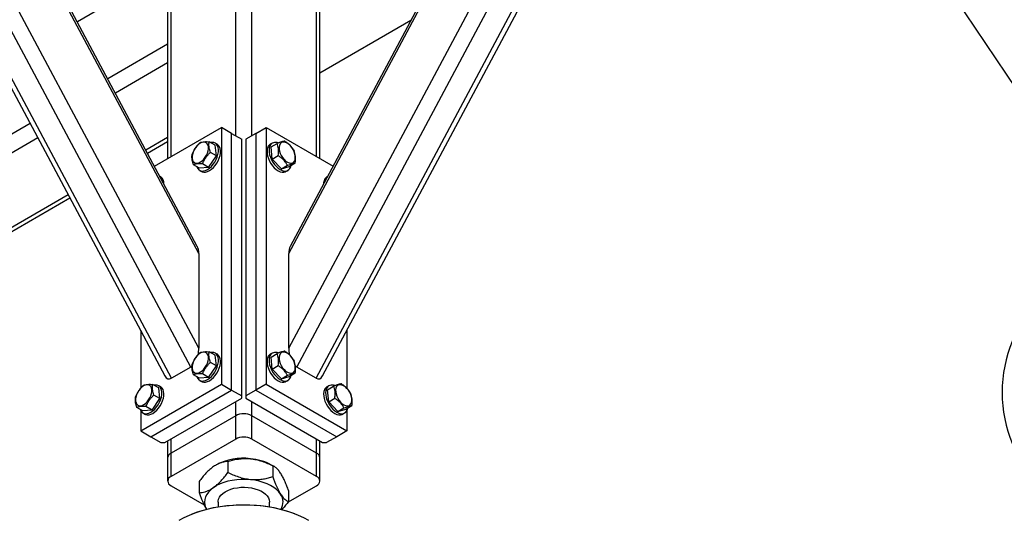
# Model space of a CAD drawing. Header units: millimetres. Extents: x 5 to 589, y 5 to 415.
# Tile 56 of 68: x 486 to 521, y 289 to 306. Entities that reach past the tile are written whole.
import ezdxf

# ---------------------------------------------------------------- set-up
doc = ezdxf.new("R2010")
doc.units = ezdxf.units.MM
doc.layers.add('NOTES', color=6, linetype='Continuous')
doc.layers.add('TRAIT-FORT', color=4, linetype='Continuous', lineweight=25)
doc.dimstyles.new('SLDDIMSTYLE4', dxfattribs={"dimtxt": 0.18, "dimasz": 1, "dimexe": 0, "dimexo": 0.0625, "dimgap": 0, "dimtad": 0, "dimtih": 1, "dimtoh": 1, "dimdec": 0, "dimrnd": 1e-09, "dimzin": 0, "dimdsep": 46, "dimtxsty": 'Standard', "dimblk1": 'DOT', "dimblk2": 'DOT', "dimsah": 1, "dimcen": 0.09, "dimadec": 0, "dimazin": 0, "dimtfac": 1, "dimtdec": 0, "dimtofl": 0, "dimtmove": 0, "dimatfit": 3, "dimldrblk": 'DOT', "dimfxl": 1, "dimfrac": 2, "dimtolj": 1, "dimtzin": 0, "dimarcsym": 0})

# ---------------------------------------------------------------- blocks, each defined once
blk = doc.blocks.new('SW_NOTE_19')
at = {"layer": 'NOTES', "color": 0}
blk.add_arc((0, -4.564), 4.564, 90, 270, dxfattribs=at)
blk = doc.blocks.new('_Dot')
at = {"color": 0, "linetype": 'ByBlock', "lineweight": -2}
blk.add_line((-0.5, 0), (-1, 0), dxfattribs=at)
at = {"color": 0, "linetype": 'ByBlock', "const_width": 0.5}
blk.add_lwpolyline([(-0.25, 0, 1), (0.25, 0, 1)], format="xyb", close=True, dxfattribs=at)

msp = doc.modelspace()

# ---------------------------------------------------------------- linework, layer by layer
at = {"layer": 'TRAIT-FORT', "color": 4, "linetype": 'Continuous', "lineweight": 25}
for p, q in [((492.251, 293.736), (477.755, 320.884)), ((492.533, 294.39), (478.417, 320.829)), ((495.68, 294.39), (509.797, 320.829)), ((495.963, 293.736), (510.459, 320.884)), ((491.579, 293.348), (477.083, 320.497)), ((496.635, 293.348), (511.13, 320.497)), ((477.012, 320.271), (491.348, 293.422)), ((496.865, 293.422), (511.201, 320.271)), ((492.533, 297.703), (480.974, 319.353)), ((492.481, 297.957), (481.141, 319.196)), ((495.68, 297.703), (507.239, 319.353)), ((507.072, 319.196), (495.732, 297.957)), ((493.824, 301.83), (493.824, 312.526)), ((494.39, 301.83), (494.39, 312.526)), ((491.561, 301.095), (491.561, 311.22)), ((496.652, 301.095), (496.652, 311.22)), ((491.444, 311.057), (491.444, 301.027)), ((496.77, 301.027), (496.77, 311.057)), ((491.444, 307.643), (488.284, 305.818)), ((499.951, 305.858), (496.77, 304.021)), ((491.444, 305.03), (489.35, 303.821)), ((491.444, 304.376), (489.617, 303.322)), ((486.633, 302.252), (478.365, 297.48)), ((490.984, 300.762), (493.329, 302.115)), ((493.329, 302.115), (493.329, 293.133)), ((493.683, 301.911), (493.329, 302.115)), ((493.683, 292.929), (493.683, 301.911)), ((493.683, 301.911), (494.036, 301.707)), ((494.531, 301.911), (494.177, 301.707)), ((494.531, 301.911), (494.885, 302.115)), ((494.531, 301.911), (494.531, 292.929)), ((494.885, 302.115), (494.885, 293.133)), ((494.885, 302.115), (497.23, 300.762)), ((486.9, 301.753), (477.861, 296.535)), ((491.444, 301.764), (490.683, 301.325)), ((490.738, 301.221), (491.444, 301.629)), ((493.111, 301.496), (492.899, 301.619)), ((493.18, 301.53), (493.109, 301.571)), ((493.154, 301.123), (493.111, 301.496)), ((494.036, 292.725), (494.036, 301.707)), ((494.177, 301.707), (494.177, 292.725)), ((495.105, 301.571), (495.034, 301.53)), ((495.06, 301.435), (495.272, 301.558)), ((493.154, 301.123), (492.942, 301.246)), ((495.103, 301.013), (495.06, 301.435)), ((495.103, 301.013), (495.315, 301.135)), ((492.557, 300.693), (492.345, 300.816)), ((492.877, 300.722), (492.665, 300.844)), ((492.877, 300.722), (493.154, 301.123)), ((495.422, 300.672), (495.103, 301.013)), ((495.422, 300.672), (495.634, 300.795)), ((495.699, 300.754), (495.911, 300.877)), ((492.877, 300.722), (492.557, 300.693)), ((492.559, 300.618), (492.63, 300.578)), ((495.422, 300.672), (495.699, 300.754)), ((495.584, 300.578), (495.655, 300.618)), ((491.2, 300.387), (491.177, 300.401)), ((497.012, 300.354), (497.003, 300.338)), ((497.037, 300.401), (497.014, 300.387)), ((487.966, 299.756), (475.845, 292.759)), ((475.74, 292.563), (488.021, 299.653)), ((492.533, 297.703), (492.533, 294.39)), ((495.68, 294.39), (495.68, 297.703)), ((490.501, 295.009), (490.501, 292.997)), ((497.713, 295.009), (497.713, 292.994)), ((493.111, 294.147), (492.899, 294.27)), ((493.154, 293.774), (492.942, 293.897)), ((493.18, 294.181), (493.109, 294.222)), ((493.154, 293.774), (493.111, 294.147)), ((495.105, 294.222), (495.034, 294.181)), ((495.06, 294.086), (495.272, 294.209)), ((495.103, 293.664), (495.06, 294.086)), ((492.251, 293.736), (491.579, 293.348)), ((492.877, 293.373), (493.154, 293.774)), ((495.103, 293.664), (495.315, 293.786)), ((495.422, 293.324), (495.103, 293.664)), ((496.635, 293.348), (495.963, 293.736)), ((492.557, 293.344), (492.345, 293.467)), ((492.877, 293.373), (492.557, 293.344)), ((492.559, 293.27), (492.63, 293.229)), ((492.877, 293.373), (492.665, 293.495)), ((495.422, 293.324), (495.634, 293.446)), ((495.422, 293.324), (495.699, 293.405)), ((495.584, 293.229), (495.655, 293.27)), ((495.699, 293.405), (495.911, 293.528)), ((490.501, 291.501), (493.329, 293.133)), ((490.854, 291.297), (493.683, 292.929)), ((491.131, 293.004), (490.919, 293.127)), ((491.2, 293.038), (491.129, 293.079)), ((491.174, 292.631), (491.131, 293.004)), ((493.329, 293.133), (493.683, 292.929)), ((493.683, 292.929), (494.036, 292.725)), ((494.531, 292.929), (494.177, 292.725)), ((494.885, 293.133), (494.531, 292.929)), ((494.531, 292.929), (497.359, 291.297)), ((494.885, 293.133), (497.713, 291.501)), ((497.084, 293.079), (497.014, 293.038)), ((497.04, 292.943), (497.252, 293.066)), ((497.083, 292.521), (497.04, 292.943)), ((490.897, 292.23), (491.174, 292.631)), ((491.174, 292.631), (490.962, 292.754)), ((491.349, 291.092), (494.036, 292.644)), ((493.824, 292.031), (493.824, 292.521)), ((494.036, 292.644), (494.036, 292.725)), ((494.177, 292.725), (494.177, 292.644)), ((494.177, 292.644), (496.864, 291.092)), ((494.39, 292.031), (494.39, 292.521)), ((497.083, 292.521), (497.295, 292.643)), ((497.402, 292.181), (497.083, 292.521)), ((490.577, 292.201), (490.365, 292.324)), ((490.501, 292.212), (490.501, 291.501)), ((490.897, 292.23), (490.577, 292.201)), ((490.897, 292.23), (490.685, 292.352)), ((497.402, 292.181), (497.614, 292.303)), ((497.402, 292.181), (497.679, 292.262)), ((497.679, 292.262), (497.891, 292.385)), ((497.713, 292.212), (497.713, 291.501)), ((490.579, 292.127), (490.65, 292.086)), ((493.824, 292.031), (491.561, 290.725)), ((493.824, 291.215), (493.824, 292.031)), ((496.652, 290.725), (494.39, 292.031)), ((494.39, 291.215), (494.39, 292.031)), ((497.564, 292.086), (497.634, 292.127)), ((490.501, 291.501), (490.854, 291.297)), ((497.713, 291.501), (497.359, 291.297)), ((490.854, 291.297), (491.208, 291.092)), ((491.444, 291.147), (491.444, 290.562)), ((493.824, 291.215), (491.561, 289.908)), ((491.561, 290.725), (491.561, 291.215)), ((496.652, 289.908), (494.39, 291.215)), ((496.652, 290.725), (496.652, 291.215)), ((496.77, 290.562), (496.77, 291.147)), ((497.359, 291.297), (497.006, 291.092)), ((491.208, 291.092), (491.349, 291.092)), ((496.864, 291.092), (497.006, 291.092)), ((491.444, 290.562), (491.444, 289.745)), ((491.561, 289.908), (491.561, 290.725)), ((496.652, 289.908), (496.652, 290.725)), ((496.77, 289.745), (496.77, 290.562)), ((493.134, 290.306), (493.13, 290.304)), ((493.555, 290.431), (493.555, 290.043)), ((495.177, 290.25), (495.079, 290.306)), ((495.12, 290.277), (495.12, 289.889)), ((491.561, 289.582), (492.718, 288.914)), ((492.542, 289.726), (492.542, 289.338)), ((495.652, 289.004), (496.652, 289.582)), ((495.672, 289.417), (495.672, 289.03)), ((493.207, 289.01), (493.207, 288.844)), ((495.007, 288.844), (495.007, 289.01))]:
    msp.add_line(p, q, dxfattribs=at)
at = {"layer": 'TRAIT-FORT', "color": 4, "linetype": 'Continuous', "lineweight": 25, "flags": 128}
for points in [[(492.303, 301.033), (492.317, 300.974), (492.342, 300.926), (492.378, 300.892), (492.423, 300.873), (492.475, 300.87), (492.532, 300.883), (492.592, 300.911), (492.651, 300.954), (492.708, 301.009), (492.759, 301.074), (492.802, 301.146), (492.836, 301.223), (492.86, 301.299), (492.871, 301.374), (492.87, 301.442), (492.856, 301.501), (492.831, 301.549), (492.795, 301.583), (492.75, 301.602), (492.698, 301.605), (492.641, 301.593), (492.581, 301.564), (492.522, 301.521), (492.465, 301.466), (492.414, 301.401), (492.371, 301.329), (492.337, 301.253), (492.313, 301.176), (492.302, 301.102), (492.303, 301.033)], [(492.462, 300.748), (492.465, 300.739), (492.494, 300.681), (492.533, 300.637), (492.581, 300.608), (492.638, 300.594), (492.701, 300.596), (492.769, 300.614), (492.838, 300.648), (492.908, 300.696), (492.975, 300.757), (493.037, 300.829), (493.093, 300.909), (493.141, 300.996), (493.178, 301.085), (493.205, 301.175), (493.22, 301.262), (493.222, 301.344), (493.212, 301.418), (493.19, 301.481), (493.156, 301.532), (493.112, 301.569), (493.059, 301.591), (492.999, 301.597), (492.948, 301.59)], [(492.63, 300.578), (492.652, 300.567), (492.709, 300.553), (492.772, 300.555), (492.839, 300.574), (492.909, 300.607), (492.978, 300.655), (493.045, 300.716), (493.108, 300.788), (493.164, 300.869), (493.211, 300.955), (493.249, 301.044), (493.276, 301.134), (493.291, 301.221), (493.293, 301.303), (493.283, 301.377), (493.261, 301.44), (493.227, 301.491), (493.183, 301.528), (493.18, 301.53)], [(495.02, 301.474), (494.999, 301.409), (494.991, 301.334), (494.995, 301.252), (495.011, 301.164), (495.039, 301.074), (495.078, 300.985), (495.127, 300.899), (495.184, 300.82), (495.247, 300.749), (495.314, 300.69), (495.384, 300.643), (495.453, 300.611), (495.52, 300.595), (495.583, 300.595), (495.639, 300.61), (495.686, 300.642), (495.724, 300.687), (495.751, 300.746), (495.762, 300.79)], [(495.344, 301.36), (495.357, 301.286), (495.383, 301.209), (495.419, 301.133), (495.464, 301.062), (495.516, 300.998), (495.573, 300.945), (495.632, 300.905), (495.692, 300.879), (495.748, 300.869), (495.799, 300.875), (495.843, 300.897), (495.877, 300.934), (495.9, 300.984), (495.911, 301.045), (495.91, 301.115), (495.897, 301.19), (495.872, 301.267), (495.836, 301.343), (495.79, 301.414), (495.738, 301.477), (495.681, 301.53), (495.622, 301.57), (495.562, 301.596), (495.506, 301.606), (495.455, 301.6), (495.411, 301.578), (495.377, 301.541), (495.354, 301.491), (495.343, 301.43), (495.344, 301.36)], [(494.95, 301.433), (494.929, 301.369), (494.92, 301.294), (494.924, 301.211), (494.94, 301.123), (494.968, 301.033), (495.007, 300.944), (495.056, 300.858), (495.113, 300.779), (495.176, 300.708), (495.244, 300.649), (495.313, 300.602), (495.382, 300.57), (495.449, 300.554), (495.512, 300.554), (495.568, 300.569), (495.584, 300.578)], [(491.21, 300.338), (491.21, 300.338), (491.201, 300.354)], [(492.303, 293.685), (492.317, 293.625), (492.342, 293.577), (492.378, 293.543), (492.423, 293.524), (492.475, 293.521), (492.532, 293.534), (492.592, 293.562), (492.651, 293.605), (492.708, 293.66), (492.759, 293.725), (492.802, 293.797), (492.836, 293.874), (492.86, 293.951), (492.871, 294.025), (492.87, 294.093), (492.856, 294.152), (492.831, 294.2), (492.795, 294.234), (492.75, 294.253), (492.698, 294.257), (492.641, 294.244), (492.581, 294.215), (492.522, 294.173), (492.465, 294.117), (492.414, 294.052), (492.371, 293.98), (492.337, 293.904), (492.313, 293.827), (492.302, 293.753), (492.303, 293.685)], [(492.462, 293.399), (492.465, 293.39), (492.494, 293.332), (492.533, 293.288), (492.581, 293.259), (492.638, 293.245), (492.701, 293.247), (492.769, 293.265), (492.838, 293.299), (492.908, 293.347), (492.975, 293.408), (493.037, 293.48), (493.093, 293.56), (493.141, 293.647), (493.178, 293.736), (493.205, 293.826), (493.22, 293.913), (493.222, 293.995), (493.212, 294.069), (493.19, 294.132), (493.156, 294.183), (493.112, 294.22), (493.059, 294.242), (492.999, 294.248), (492.948, 294.241)], [(495.344, 294.012), (495.357, 293.937), (495.383, 293.86), (495.419, 293.784), (495.464, 293.713), (495.516, 293.649), (495.573, 293.596), (495.632, 293.556), (495.692, 293.53), (495.748, 293.52), (495.799, 293.526), (495.843, 293.548), (495.877, 293.585), (495.9, 293.635), (495.911, 293.696), (495.91, 293.766), (495.897, 293.841), (495.872, 293.918), (495.836, 293.994), (495.79, 294.065), (495.738, 294.128), (495.681, 294.181), (495.622, 294.222), (495.562, 294.247), (495.506, 294.257), (495.455, 294.251), (495.411, 294.229), (495.377, 294.192), (495.354, 294.142), (495.343, 294.081), (495.344, 294.012)], [(492.63, 293.229), (492.652, 293.218), (492.709, 293.204), (492.772, 293.206), (492.839, 293.225), (492.909, 293.258), (492.978, 293.307), (493.045, 293.368), (493.108, 293.439), (493.164, 293.52), (493.211, 293.606), (493.249, 293.695), (493.276, 293.785), (493.291, 293.872), (493.293, 293.954), (493.283, 294.028), (493.261, 294.092), (493.227, 294.143), (493.183, 294.18), (493.18, 294.181)], [(494.95, 294.085), (494.929, 294.02), (494.92, 293.945), (494.924, 293.862), (494.94, 293.774), (494.968, 293.685), (495.007, 293.595), (495.056, 293.51), (495.113, 293.43), (495.176, 293.36), (495.244, 293.3), (495.313, 293.254), (495.382, 293.222), (495.449, 293.205), (495.512, 293.205), (495.568, 293.221), (495.584, 293.229)], [(495.02, 294.125), (494.999, 294.061), (494.991, 293.986), (494.995, 293.903), (495.011, 293.815), (495.039, 293.725), (495.078, 293.636), (495.127, 293.55), (495.184, 293.471), (495.247, 293.4), (495.314, 293.341), (495.384, 293.294), (495.453, 293.262), (495.52, 293.246), (495.583, 293.246), (495.639, 293.261), (495.686, 293.293), (495.724, 293.339), (495.751, 293.397), (495.762, 293.441)], [(490.323, 292.542), (490.337, 292.482), (490.362, 292.434), (490.398, 292.4), (490.443, 292.381), (490.495, 292.378), (490.553, 292.391), (490.612, 292.419), (490.671, 292.462), (490.728, 292.517), (490.779, 292.582), (490.822, 292.654), (490.857, 292.731), (490.88, 292.808), (490.891, 292.882), (490.89, 292.95), (490.876, 293.009), (490.851, 293.057), (490.815, 293.091), (490.77, 293.11), (490.718, 293.114), (490.661, 293.101), (490.601, 293.072), (490.542, 293.03), (490.486, 292.974), (490.434, 292.909), (490.391, 292.837), (490.357, 292.761), (490.333, 292.684), (490.322, 292.61), (490.323, 292.542)], [(490.482, 292.256), (490.486, 292.247), (490.514, 292.189), (490.553, 292.145), (490.601, 292.116), (490.658, 292.102), (490.721, 292.104), (490.789, 292.123), (490.858, 292.156), (490.928, 292.204), (490.995, 292.265), (491.057, 292.337), (491.113, 292.417), (491.161, 292.504), (491.199, 292.593), (491.225, 292.683), (491.24, 292.77), (491.242, 292.852), (491.232, 292.926), (491.21, 292.989), (491.176, 293.04), (491.132, 293.077), (491.079, 293.099), (491.019, 293.105), (490.968, 293.098)], [(490.65, 292.086), (490.672, 292.075), (490.729, 292.061), (490.792, 292.063), (490.859, 292.082), (490.929, 292.115), (490.998, 292.164), (491.065, 292.225), (491.128, 292.296), (491.184, 292.377), (491.231, 292.463), (491.269, 292.552), (491.296, 292.642), (491.311, 292.729), (491.313, 292.811), (491.303, 292.885), (491.281, 292.949), (491.247, 293), (491.203, 293.037), (491.2, 293.038)], [(496.93, 292.942), (496.909, 292.877), (496.9, 292.802), (496.904, 292.719), (496.92, 292.631), (496.948, 292.542), (496.987, 292.452), (497.036, 292.367), (497.093, 292.287), (497.156, 292.217), (497.223, 292.157), (497.293, 292.111), (497.362, 292.079), (497.429, 292.062), (497.492, 292.062), (497.548, 292.078), (497.564, 292.086)], [(497, 292.982), (496.979, 292.918), (496.971, 292.843), (496.975, 292.76), (496.991, 292.672), (497.019, 292.582), (497.058, 292.493), (497.107, 292.407), (497.164, 292.328), (497.227, 292.257), (497.294, 292.198), (497.364, 292.151), (497.433, 292.119), (497.5, 292.103), (497.563, 292.103), (497.618, 292.118), (497.666, 292.15), (497.704, 292.196), (497.731, 292.255), (497.742, 292.298)], [(497.324, 292.869), (497.337, 292.794), (497.362, 292.717), (497.398, 292.641), (497.444, 292.57), (497.496, 292.506), (497.553, 292.453), (497.612, 292.413), (497.672, 292.387), (497.728, 292.377), (497.779, 292.383), (497.823, 292.405), (497.857, 292.442), (497.88, 292.492), (497.891, 292.553), (497.89, 292.623), (497.877, 292.698), (497.851, 292.775), (497.815, 292.851), (497.77, 292.922), (497.718, 292.985), (497.661, 293.038), (497.601, 293.079), (497.542, 293.104), (497.486, 293.114), (497.435, 293.108), (497.391, 293.086), (497.357, 293.049), (497.334, 292.999), (497.322, 292.938), (497.324, 292.869)], [(494.338, 289.793), (494.179, 289.803), (494.019, 289.802), (493.86, 289.791), (493.705, 289.769), (493.555, 289.737), (493.413, 289.695), (493.279, 289.644), (493.158, 289.585), (493.048, 289.517)], [(495.396, 289.286), (495.332, 289.371), (495.251, 289.45), (495.155, 289.524), (495.045, 289.591), (494.922, 289.65), (494.787, 289.7), (494.644, 289.741), (494.494, 289.772), (494.338, 289.793)], [(493.048, 289.517), (492.954, 289.443), (492.875, 289.362), (492.812, 289.278), (492.767, 289.189), (492.74, 289.098), (492.732, 289.006), (492.742, 288.914), (492.771, 288.823), (492.803, 288.758)], [(493.207, 289.01), (493.209, 289.044), (493.225, 289.115), (493.259, 289.185), (493.31, 289.252), (493.376, 289.313), (493.456, 289.369), (493.549, 289.418), (493.652, 289.459), (493.765, 289.491), (493.884, 289.514), (494.008, 289.527), (494.133, 289.53), (494.258, 289.522), (494.38, 289.505), (494.497, 289.479), (494.606, 289.443), (494.705, 289.398), (494.793, 289.347), (494.867, 289.288), (494.927, 289.224), (494.97, 289.156), (494.997, 289.086), (495.007, 289.013), (495.007, 289.01)], [(491.844, 288.377), (491.844, 288.377), (492.019, 288.471), (492.207, 288.557), (492.404, 288.635), (492.612, 288.704), (492.827, 288.764), (493.05, 288.815), (493.279, 288.855), (493.512, 288.886), (493.748, 288.907), (493.987, 288.917), (494.226, 288.917), (494.465, 288.907), (494.702, 288.886), (494.935, 288.855), (495.164, 288.815), (495.386, 288.764), (495.602, 288.704), (495.809, 288.635), (496.007, 288.557), (496.194, 288.471), (496.37, 288.377), (496.37, 288.377)], [(495.894, 288.597), (495.688, 288.669), (495.474, 288.732), (495.253, 288.786), (495.025, 288.83), (494.792, 288.864), (494.556, 288.888), (494.317, 288.902), (494.077, 288.906), (493.837, 288.9), (493.598, 288.883), (493.363, 288.857), (493.131, 288.82), (492.905, 288.773), (492.685, 288.717), (492.473, 288.652), (492.27, 288.578)]]:
    msp.add_lwpolyline(points, dxfattribs=at)
at = {"layer": 'TRAIT-FORT', "color": 4, "linetype": 'Continuous', "lineweight": 25}
for centre, radius, start, end in [((495.138, 301.355), 0.204, 120.61, 157.374), ((495.217, 301.38), 0.217, 64.4059, 154.4766), ((491.039, 300.164), 0.275, 355.8698, 54.3203), ((497.288, 300.142), 0.388, 157.4774, 179.6399), ((497.117, 300.212), 0.204, 120.61, 157.374), ((495.217, 294.032), 0.217, 64.4059, 154.4766), ((495.138, 294.006), 0.204, 120.61, 157.374), ((497.117, 292.863), 0.204, 120.61, 157.374), ((497.196, 292.889), 0.217, 64.4059, 154.4766), ((494.107, 291.485), 0.615, 62.6097, 117.3903), ((494.107, 290.669), 0.615, 62.6097, 117.3903), ((491.644, 290.542), 0.201, 114.3747, 174.3052), ((494.091, 288.485), 2.058, 83.1201, 117.7177), ((494.195, 288.696), 1.837, 61.2246, 85.5353), ((496.569, 290.542), 0.201, 5.6948, 65.6253), ((491.623, 289.745), 0.175, 110.7834, 249.2166), ((496.59, 289.745), 0.175, 290.7834, 69.2166), ((494.989, 289.011), 0.491, 329.056, 34.0586)]:
    msp.add_arc(centre, radius, start, end, dxfattribs=at)
for centre, major_axis, start_param, end_param in [((492.251, 297.54), (0.12, 0.514), 5.149104, 5.765397), ((495.963, 297.54), (-0.12, 0.514), 0.517788, 1.134081), ((492.251, 294.227), (0.12, 0.514), 4.706008, 5.149104), ((495.963, 294.227), (-0.12, 0.514), 1.134081, 1.591886), ((492.251, 294.227), (0.12, 0.514), 3.578308, 3.73839), ((495.963, 294.227), (-0.12, 0.514), 2.520499, 2.704878), ((491.579, 293.839), (0.12, 0.514), 2.623805, 3.578308), ((496.635, 293.839), (-0.12, 0.514), 2.704878, 3.659381)]:
    msp.add_ellipse(centre, major_axis=major_axis, ratio=0.498758, start_param=start_param, end_param=end_param, dxfattribs=at)
for points, knots in [([(492.579, 301.59), (492.547, 301.56), (492.483, 301.498), (492.405, 301.397), (492.345, 301.293), (492.317, 301.223), (492.302, 301.189)], [0, 0, 0, 0, 0.264605, 0.534948, 0.765343, 1, 1, 1, 1]), ([(492.579, 301.59), (492.599, 301.597), (492.64, 301.611), (492.717, 301.622), (492.805, 301.624), (492.867, 301.62), (492.899, 301.619)], [0, 0, 0, 0, 0.264605, 0.534948, 0.765343, 1, 1, 1, 1]), ([(492.942, 301.246), (492.933, 301.272), (492.916, 301.326), (492.897, 301.412), (492.887, 301.501), (492.891, 301.57), (492.897, 301.608), (492.899, 301.619)], [0, 0, 0, 0, 0.192004, 0.385862, 0.637826, 0.896599, 1, 1, 1, 1]), ([(495.549, 301.64), (495.532, 301.637), (495.5, 301.632), (495.433, 301.614), (495.356, 301.588), (495.3, 301.568), (495.272, 301.558)], [0, 0, 0, 0, 0.264605, 0.534948, 0.765343, 1, 1, 1, 1]), ([(495.315, 301.135), (495.32, 301.195), (495.329, 301.294), (495.314, 301.422), (495.293, 301.502), (495.277, 301.545), (495.272, 301.558)], [0, 0, 0, 0, 0.385549, 0.637642, 0.896546, 1, 1, 1, 1]), ([(495.549, 301.64), (495.584, 301.614), (495.656, 301.564), (495.745, 301.479), (495.816, 301.389), (495.851, 301.329), (495.868, 301.299)], [0, 0, 0, 0, 0.264605, 0.534948, 0.765343, 1, 1, 1, 1]), ([(492.345, 300.816), (492.329, 300.869), (492.302, 300.958), (492.291, 301.071), (492.294, 301.14), (492.301, 301.178), (492.302, 301.189)], [0, 0, 0, 0, 0.385549, 0.637642, 0.896546, 1, 1, 1, 1]), ([(492.665, 300.844), (492.681, 300.884), (492.714, 300.963), (492.78, 301.071), (492.857, 301.166), (492.913, 301.219), (492.942, 301.246)], [0, 0, 0, 0, 0.264605, 0.534948, 0.765343, 1, 1, 1, 1]), ([(495.634, 300.795), (495.614, 300.829), (495.574, 300.898), (495.497, 300.989), (495.409, 301.069), (495.346, 301.113), (495.315, 301.135)], [0, 0, 0, 0, 0.264605, 0.534948, 0.765343, 1, 1, 1, 1]), ([(495.911, 300.877), (495.914, 300.907), (495.92, 300.967), (495.922, 301.063), (495.911, 301.164), (495.889, 301.243), (495.873, 301.287), (495.868, 301.299)], [0, 0, 0, 0, 0.192004, 0.385862, 0.637826, 0.896599, 1, 1, 1, 1]), ([(492.665, 300.844), (492.629, 300.846), (492.558, 300.85), (492.469, 300.846), (492.398, 300.834), (492.363, 300.822), (492.345, 300.816)], [0, 0, 0, 0, 0.264605, 0.534948, 0.765343, 1, 1, 1, 1]), ([(495.634, 300.795), (495.666, 300.806), (495.73, 300.83), (495.808, 300.854), (495.868, 300.87), (495.897, 300.874), (495.911, 300.877)], [0, 0, 0, 0, 0.264605, 0.534948, 0.765343, 1, 1, 1, 1]), ([(492.579, 294.241), (492.547, 294.211), (492.483, 294.149), (492.405, 294.048), (492.345, 293.944), (492.317, 293.875), (492.302, 293.84)], [0, 0, 0, 0, 0.264605, 0.534948, 0.765343, 1, 1, 1, 1]), ([(492.579, 294.241), (492.599, 294.248), (492.64, 294.262), (492.717, 294.273), (492.805, 294.275), (492.867, 294.272), (492.899, 294.27)], [0, 0, 0, 0, 0.264605, 0.534948, 0.765343, 1, 1, 1, 1]), ([(492.942, 293.897), (492.933, 293.924), (492.916, 293.977), (492.897, 294.063), (492.887, 294.152), (492.891, 294.222), (492.897, 294.259), (492.899, 294.27)], [0, 0, 0, 0, 0.192004, 0.385862, 0.637826, 0.896599, 1, 1, 1, 1]), ([(495.549, 294.291), (495.532, 294.288), (495.5, 294.283), (495.433, 294.265), (495.356, 294.24), (495.3, 294.219), (495.272, 294.209)], [0, 0, 0, 0, 0.264605, 0.534948, 0.765343, 1, 1, 1, 1]), ([(495.549, 294.291), (495.584, 294.266), (495.656, 294.215), (495.745, 294.13), (495.816, 294.04), (495.851, 293.98), (495.868, 293.95)], [0, 0, 0, 0, 0.264605, 0.534948, 0.765343, 1, 1, 1, 1]), ([(492.665, 293.495), (492.681, 293.535), (492.714, 293.614), (492.78, 293.722), (492.857, 293.817), (492.913, 293.87), (492.942, 293.897)], [0, 0, 0, 0, 0.264605, 0.534948, 0.765343, 1, 1, 1, 1]), ([(495.315, 293.786), (495.32, 293.846), (495.329, 293.945), (495.314, 294.073), (495.293, 294.153), (495.277, 294.196), (495.272, 294.209)], [0, 0, 0, 0, 0.385549, 0.637642, 0.896546, 1, 1, 1, 1]), ([(495.911, 293.528), (495.914, 293.558), (495.92, 293.618), (495.922, 293.714), (495.911, 293.815), (495.889, 293.894), (495.873, 293.938), (495.868, 293.95)], [0, 0, 0, 0, 0.192004, 0.385862, 0.637826, 0.896599, 1, 1, 1, 1]), ([(492.345, 293.467), (492.329, 293.52), (492.302, 293.609), (492.291, 293.722), (492.294, 293.791), (492.301, 293.829), (492.302, 293.84)], [0, 0, 0, 0, 0.385549, 0.637642, 0.896546, 1, 1, 1, 1]), ([(495.634, 293.446), (495.614, 293.48), (495.574, 293.549), (495.497, 293.641), (495.409, 293.72), (495.346, 293.764), (495.315, 293.786)], [0, 0, 0, 0, 0.264605, 0.534948, 0.765343, 1, 1, 1, 1]), ([(492.665, 293.495), (492.629, 293.497), (492.558, 293.501), (492.469, 293.497), (492.398, 293.485), (492.363, 293.473), (492.345, 293.467)], [0, 0, 0, 0, 0.264605, 0.534948, 0.765343, 1, 1, 1, 1]), ([(495.634, 293.446), (495.666, 293.457), (495.73, 293.481), (495.808, 293.505), (495.868, 293.521), (495.897, 293.526), (495.911, 293.528)], [0, 0, 0, 0, 0.264605, 0.534948, 0.765343, 1, 1, 1, 1]), ([(490.599, 293.098), (490.567, 293.068), (490.503, 293.006), (490.426, 292.905), (490.365, 292.801), (490.337, 292.732), (490.322, 292.697)], [0, 0, 0, 0, 0.264605, 0.534948, 0.765343, 1, 1, 1, 1]), ([(490.599, 293.098), (490.619, 293.105), (490.66, 293.119), (490.737, 293.13), (490.825, 293.132), (490.887, 293.129), (490.919, 293.127)], [0, 0, 0, 0, 0.264605, 0.534948, 0.765343, 1, 1, 1, 1]), ([(490.962, 292.754), (490.953, 292.781), (490.936, 292.834), (490.917, 292.92), (490.907, 293.009), (490.911, 293.079), (490.917, 293.116), (490.919, 293.127)], [0, 0, 0, 0, 0.192004, 0.385862, 0.637826, 0.896599, 1, 1, 1, 1]), ([(497.529, 293.148), (497.512, 293.145), (497.479, 293.14), (497.413, 293.122), (497.336, 293.097), (497.28, 293.076), (497.252, 293.066)], [0, 0, 0, 0, 0.264605, 0.534948, 0.765343, 1, 1, 1, 1]), ([(497.295, 292.643), (497.3, 292.703), (497.309, 292.802), (497.294, 292.93), (497.273, 293.01), (497.256, 293.053), (497.252, 293.066)], [0, 0, 0, 0, 0.385549, 0.637642, 0.896546, 1, 1, 1, 1]), ([(497.529, 293.148), (497.564, 293.123), (497.636, 293.072), (497.725, 292.987), (497.796, 292.897), (497.831, 292.837), (497.848, 292.807)], [0, 0, 0, 0, 0.264605, 0.534948, 0.765343, 1, 1, 1, 1]), ([(490.365, 292.324), (490.349, 292.377), (490.322, 292.466), (490.311, 292.579), (490.314, 292.649), (490.321, 292.686), (490.322, 292.697)], [0, 0, 0, 0, 0.385549, 0.637642, 0.896546, 1, 1, 1, 1]), ([(490.685, 292.352), (490.701, 292.392), (490.734, 292.471), (490.8, 292.579), (490.878, 292.674), (490.934, 292.727), (490.962, 292.754)], [0, 0, 0, 0, 0.264605, 0.534948, 0.765343, 1, 1, 1, 1]), ([(497.614, 292.303), (497.594, 292.337), (497.554, 292.406), (497.477, 292.498), (497.389, 292.577), (497.326, 292.621), (497.295, 292.643)], [0, 0, 0, 0, 0.264605, 0.534948, 0.765343, 1, 1, 1, 1]), ([(497.891, 292.385), (497.894, 292.415), (497.9, 292.475), (497.901, 292.571), (497.891, 292.672), (497.869, 292.751), (497.853, 292.795), (497.848, 292.807)], [0, 0, 0, 0, 0.192004, 0.385862, 0.637826, 0.896599, 1, 1, 1, 1]), ([(490.685, 292.352), (490.649, 292.354), (490.578, 292.358), (490.489, 292.354), (490.418, 292.342), (490.383, 292.33), (490.365, 292.324)], [0, 0, 0, 0, 0.264605, 0.534948, 0.765343, 1, 1, 1, 1]), ([(497.614, 292.303), (497.646, 292.315), (497.71, 292.338), (497.788, 292.363), (497.848, 292.378), (497.877, 292.383), (497.891, 292.385)], [0, 0, 0, 0, 0.264605, 0.534948, 0.765343, 1, 1, 1, 1]), ([(493.555, 290.431), (493.662, 290.461), (493.825, 290.507), (494.058, 290.534), (494.195, 290.537), (494.289, 290.532), (494.321, 290.529), (494.338, 290.528)], [0, 0, 0, 0, 0.432042, 0.655915, 0.879635, 0.939778, 1, 1, 1, 1]), ([(494.338, 290.528), (494.406, 290.518), (494.543, 290.5), (494.744, 290.442), (494.937, 290.367), (495.059, 290.307), (495.12, 290.277)], [0, 0, 0, 0, 0.249578, 0.504364, 0.751047, 1, 1, 1, 1]), ([(493.048, 290.252), (493.004, 290.219), (492.915, 290.152), (492.786, 290.023), (492.66, 289.88), (492.581, 289.777), (492.542, 289.726)], [0, 0, 0, 0, 0.249578, 0.504364, 0.751047, 1, 1, 1, 1]), ([(493.555, 290.431), (493.521, 290.428), (493.452, 290.422), (493.344, 290.398), (493.23, 290.358), (493.131, 290.307), (493.07, 290.266), (493.048, 290.252)], [0, 0, 0, 0, 0.215518, 0.432228, 0.654461, 0.879693, 1, 1, 1, 1]), ([(495.396, 290.021), (495.366, 290.063), (495.306, 290.15), (495.23, 290.216), (495.169, 290.256), (495.137, 290.27), (495.12, 290.277)], [0, 0, 0, 0, 0.309389, 0.628296, 0.813739, 1, 1, 1, 1]), ([(493.048, 289.517), (493.093, 289.55), (493.182, 289.617), (493.311, 289.746), (493.437, 289.889), (493.516, 289.992), (493.555, 290.043)], [0, 0, 0, 0, 0.249578, 0.504364, 0.751047, 1, 1, 1, 1]), ([(494.338, 289.793), (494.27, 289.802), (494.132, 289.82), (493.932, 289.879), (493.739, 289.953), (493.617, 290.013), (493.555, 290.043)], [0, 0, 0, 0, 0.249578, 0.504364, 0.751047, 1, 1, 1, 1]), ([(495.12, 289.889), (495.067, 289.874), (494.961, 289.842), (494.794, 289.807), (494.618, 289.786), (494.465, 289.783), (494.371, 289.79), (494.338, 289.793)], [0, 0, 0, 0, 0.215518, 0.432228, 0.654461, 0.879693, 1, 1, 1, 1]), ([(495.12, 289.889), (495.136, 289.846), (495.169, 289.76), (495.23, 289.609), (495.305, 289.44), (495.366, 289.338), (495.396, 289.286)], [0, 0, 0, 0, 0.185495, 0.371707, 0.681662, 1, 1, 1, 1]), ([(495.672, 289.417), (495.663, 289.443), (495.644, 289.494), (495.604, 289.597), (495.562, 289.699), (495.518, 289.797), (495.472, 289.891), (495.431, 289.966), (495.402, 290.012), (495.396, 290.021)], [0, 0, 0, 0, 0.108582, 0.217288, 0.45505, 0.574728, 0.693064, 0.943215, 1, 1, 1, 1]), ([(492.542, 289.338), (492.611, 289.345), (492.716, 289.357), (492.867, 289.412), (492.966, 289.462), (493.027, 289.503), (493.048, 289.517)], [0, 0, 0, 0, 0.432046, 0.65435, 0.879654, 1, 1, 1, 1]), ([(492.542, 289.338), (492.558, 289.295), (492.59, 289.208), (492.637, 289.092), (492.682, 288.987), (492.726, 288.895), (492.768, 288.816), (492.794, 288.773), (492.806, 288.754)], [0, 0, 0, 0, 0.193264, 0.387274, 0.548423, 0.710438, 0.875748, 1, 1, 1, 1]), ([(495.396, 289.286), (495.402, 289.278), (495.441, 289.217), (495.516, 289.126), (495.602, 289.06), (495.653, 289.038), (495.672, 289.03)], [0, 0, 0, 0, 0.056824, 0.413183, 0.782596, 1, 1, 1, 1]), ([(495.672, 289.03), (495.638, 288.985), (495.569, 288.896), (495.49, 288.8), (495.444, 288.754), (495.436, 288.746)], [0, 0, 0, 0, 0.448908, 0.900299, 1, 1, 1, 1])]:
    msp.add_open_spline(points, degree=3, knots=knots, dxfattribs=at)

# ---------------------------------------------------------------- block references
at = {"layer": 'NOTES', "color": 211}
msp.add_blockref('SW_NOTE_19', (525.204, 297.411), dxfattribs=at)

# ---------------------------------------------------------------- leaders
msp.add_leader([(512.368, 316.491), (525.204, 297.411)], dimstyle='SLDDIMSTYLE4', dxfattribs=at)

doc.saveas('drawing.dxf')
